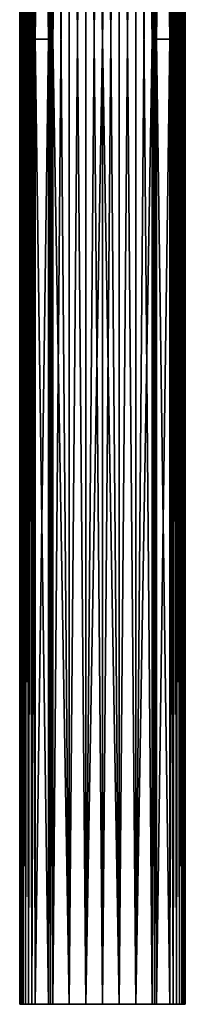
# Model space of a CAD drawing. Extents: x -100 to 100, y -1250 to 5.
# Tile 1 of 60: x -54 to 54, y -1250 to -612. Entities that reach past the tile are written whole.
import ezdxf

# ---------------------------------------------------------------- set-up
doc = ezdxf.new("R2010")
doc.units = 0
doc.header["$LTSCALE"] = 65.185185
for name, color, linetype in [('10', 7, 'CONTINUOUS'), ('11', 7, 'CONTINUOUS'), ('12', 7, 'CONTINUOUS'), ('13', 7, 'CONTINUOUS'), ('14', 7, 'CONTINUOUS'), ('15', 7, 'CONTINUOUS'), ('16', 7, 'CONTINUOUS'), ('17', 7, 'CONTINUOUS'), ('18', 7, 'CONTINUOUS'), ('19', 7, 'CONTINUOUS'), ('2', 7, 'CONTINUOUS'), ('20', 7, 'CONTINUOUS'), ('21', 7, 'CONTINUOUS'), ('22', 7, 'CONTINUOUS'), ('23', 7, 'CONTINUOUS'), ('24', 7, 'CONTINUOUS'), ('25', 7, 'CONTINUOUS'), ('26', 7, 'CONTINUOUS'), ('27', 7, 'CONTINUOUS'), ('28', 7, 'CONTINUOUS'), ('3', 7, 'CONTINUOUS'), ('4', 7, 'CONTINUOUS'), ('5', 7, 'CONTINUOUS'), ('6', 7, 'CONTINUOUS'), ('7', 7, 'CONTINUOUS'), ('8', 7, 'CONTINUOUS'), ('9', 7, 'CONTINUOUS')]:
    doc.layers.add(name, color=color, linetype=linetype)

msp = doc.modelspace()

# ---------------------------------------------------------------- linework, layer by layer
at = {"layer": '10', "color": 7, "linetype": 'CONTINUOUS'}
for points in [[(10.74, 0, 51.79), (0, 0, 51.6), (10.74, -1250, 51.79), (10.74, 0, 51.79)], [(0, 0, 51.6), (0, -625, 51.6), (10.74, -1250, 51.79), (0, 0, 51.6)], [(21.47, 0, 52.38), (10.74, 0, 51.79), (21.47, -1250, 52.38), (21.47, 0, 52.38)], [(21.47, -1250, 52.38), (10.74, 0, 51.79), (10.74, -1250, 51.79), (21.47, -1250, 52.38)], [(32.17, 0, 53.35), (21.47, 0, 52.38), (32.17, -625, 53.35), (32.17, 0, 53.35)], [(32.17, -625, 53.35), (21.47, 0, 52.38), (32.17, -1250, 53.35), (32.17, -625, 53.35)], [(32.17, -1250, 53.35), (21.47, 0, 52.38), (21.47, -1250, 52.38), (32.17, -1250, 53.35)], [(0, -625, 51.6), (0, -1250, 51.6), (10.74, -1250, 51.79), (0, -625, 51.6)]]:
    msp.add_3dface(points, dxfattribs=at)
at = {"layer": '11', "color": 7, "linetype": 'CONTINUOUS'}
for points in [[(33.53, 0, 53.46), (32.17, 0, 53.35), (33.53, -1250, 53.46), (33.53, 0, 53.46)], [(32.17, 0, 53.35), (32.17, -625, 53.35), (33.53, -1250, 53.46), (32.17, 0, 53.35)], [(34.89, 0, 53.5), (33.53, 0, 53.46), (34.89, -625, 53.5), (34.89, 0, 53.5)], [(34.89, -625, 53.5), (33.53, 0, 53.46), (34.89, -1250, 53.5), (34.89, -625, 53.5)], [(34.89, -1250, 53.5), (33.53, 0, 53.46), (33.53, -1250, 53.46), (34.89, -1250, 53.5)], [(32.17, -625, 53.35), (32.17, -1250, 53.35), (33.53, -1250, 53.46), (32.17, -625, 53.35)]]:
    msp.add_3dface(points, dxfattribs=at)
at = {"layer": '12', "color": 7, "linetype": 'CONTINUOUS'}
for points in [[(43.5, 0, 53.5), (34.89, 0, 53.5), (34.89, -625, 53.5), (43.5, 0, 53.5)], [(43.5, 0, 53.5), (34.89, -625, 53.5), (43.5, -625, 53.5), (43.5, 0, 53.5)], [(34.89, -625, 53.5), (34.89, -1250, 53.5), (43.5, -625, 53.5), (34.89, -625, 53.5)], [(43.5, -625, 53.5), (34.89, -1250, 53.5), (43.5, -1250, 53.5), (43.5, -625, 53.5)]]:
    msp.add_3dface(points, dxfattribs=at)
at = {"layer": '13', "color": 7, "linetype": 'CONTINUOUS'}
for points in [[(45.72, 0, 53.25), (43.5, 0, 53.5), (45.73, -1250, 53.25), (45.72, 0, 53.25)], [(43.5, 0, 53.5), (43.5, -625, 53.5), (45.73, -1250, 53.25), (43.5, 0, 53.5)], [(47.83, 0, 52.51), (45.72, 0, 53.25), (45.73, -1250, 53.25), (47.83, 0, 52.51)], [(47.84, -1250, 52.51), (47.83, 0, 52.51), (45.73, -1250, 53.25), (47.84, -1250, 52.51)], [(49.73, 0, 51.32), (47.83, 0, 52.51), (47.84, -1250, 52.51), (49.73, 0, 51.32)], [(49.74, -1250, 51.31), (49.73, 0, 51.32), (47.84, -1250, 52.51), (49.74, -1250, 51.31)], [(51.31, 0, 49.74), (49.73, 0, 51.32), (49.74, -1250, 51.31), (51.31, 0, 49.74)], [(51.32, -1250, 49.73), (51.31, 0, 49.74), (49.74, -1250, 51.31), (51.32, -1250, 49.73)], [(52.51, 0, 47.84), (51.31, 0, 49.74), (51.32, -1250, 49.73), (52.51, 0, 47.84)], [(52.51, -1250, 47.83), (52.51, 0, 47.84), (51.32, -1250, 49.73), (52.51, -1250, 47.83)], [(53.25, 0, 45.73), (52.51, 0, 47.84), (52.51, -1250, 47.83), (53.25, 0, 45.73)], [(53.25, -1250, 45.72), (53.25, 0, 45.73), (52.51, -1250, 47.83), (53.25, -1250, 45.72)], [(53.5, 0, 43.5), (53.25, 0, 45.73), (53.5, -625, 43.5), (53.5, 0, 43.5)], [(53.5, -625, 43.5), (53.25, 0, 45.73), (53.5, -1250, 43.5), (53.5, -625, 43.5)], [(53.5, -1250, 43.5), (53.25, 0, 45.73), (53.25, -1250, 45.72), (53.5, -1250, 43.5)], [(43.5, -625, 53.5), (43.5, -1250, 53.5), (45.73, -1250, 53.25), (43.5, -625, 53.5)]]:
    msp.add_3dface(points, dxfattribs=at)
at = {"layer": '14', "color": 7, "linetype": 'CONTINUOUS'}
for points in [[(53.5, 0, 34.89), (53.5, 0, 43.5), (53.5, -625, 43.5), (53.5, 0, 34.89)], [(53.5, 0, 34.89), (53.5, -625, 43.5), (53.5, -625, 34.89), (53.5, 0, 34.89)], [(53.5, -625, 43.5), (53.5, -1250, 43.5), (53.5, -625, 34.89), (53.5, -625, 43.5)], [(53.5, -625, 34.89), (53.5, -1250, 43.5), (53.5, -1250, 34.89), (53.5, -625, 34.89)]]:
    msp.add_3dface(points, dxfattribs=at)
at = {"layer": '15', "color": 7, "linetype": 'CONTINUOUS'}
for points in [[(53.35, 0, 32.17), (53.46, 0, 33.53), (53.35, -625, 32.17), (53.35, 0, 32.17)], [(53.35, -625, 32.17), (53.46, 0, 33.53), (53.35, -1250, 32.17), (53.35, -625, 32.17)], [(53.35, -1250, 32.17), (53.46, 0, 33.53), (53.46, -1250, 33.53), (53.35, -1250, 32.17)], [(53.46, 0, 33.53), (53.5, 0, 34.89), (53.46, -1250, 33.53), (53.46, 0, 33.53)], [(53.5, 0, 34.89), (53.5, -625, 34.89), (53.46, -1250, 33.53), (53.5, 0, 34.89)], [(53.5, -625, 34.89), (53.5, -1250, 34.89), (53.46, -1250, 33.53), (53.5, -625, 34.89)]]:
    msp.add_3dface(points, dxfattribs=at)
at = {"layer": '16', "color": 7, "linetype": 'CONTINUOUS'}
for points in [[(52.23, 0, -19.33), (51.67, 0, -6.45), (52.23, -1250, -19.33), (52.23, 0, -19.33)], [(51.67, 0, -6.45), (51.67, 0, 6.45), (51.67, -1250, -6.45), (51.67, 0, -6.45)], [(52.23, -1250, -19.33), (51.67, 0, -6.45), (51.67, -1250, -6.45), (52.23, -1250, -19.33)], [(51.67, 0, 6.45), (52.23, 0, 19.33), (51.67, -1250, 6.45), (51.67, 0, 6.45)], [(51.67, -1250, -6.45), (51.67, 0, 6.45), (51.67, -1250, 6.45), (51.67, -1250, -6.45)], [(51.67, -1250, 6.45), (52.23, 0, 19.33), (52.23, -1250, 19.33), (51.67, -1250, 6.45)], [(53.35, 0, -32.17), (52.23, 0, -19.33), (53.35, -625, -32.17), (53.35, 0, -32.17)], [(53.35, -625, -32.17), (52.23, 0, -19.33), (53.35, -1250, -32.17), (53.35, -625, -32.17)], [(53.35, -1250, -32.17), (52.23, 0, -19.33), (52.23, -1250, -19.33), (53.35, -1250, -32.17)], [(52.23, 0, 19.33), (53.35, 0, 32.17), (52.23, -1250, 19.33), (52.23, 0, 19.33)], [(53.35, 0, 32.17), (53.35, -625, 32.17), (52.23, -1250, 19.33), (53.35, 0, 32.17)], [(53.35, -625, 32.17), (53.35, -1250, 32.17), (52.23, -1250, 19.33), (53.35, -625, 32.17)]]:
    msp.add_3dface(points, dxfattribs=at)
at = {"layer": '17', "color": 7, "linetype": 'CONTINUOUS'}
for points in [[(53.46, 0, -33.53), (53.35, 0, -32.17), (53.46, -1250, -33.53), (53.46, 0, -33.53)], [(53.35, 0, -32.17), (53.35, -625, -32.17), (53.46, -1250, -33.53), (53.35, 0, -32.17)], [(53.5, 0, -34.89), (53.46, 0, -33.53), (53.5, -625, -34.89), (53.5, 0, -34.89)], [(53.5, -625, -34.89), (53.46, 0, -33.53), (53.5, -1250, -34.89), (53.5, -625, -34.89)], [(53.5, -1250, -34.89), (53.46, 0, -33.53), (53.46, -1250, -33.53), (53.5, -1250, -34.89)], [(53.35, -625, -32.17), (53.35, -1250, -32.17), (53.46, -1250, -33.53), (53.35, -625, -32.17)]]:
    msp.add_3dface(points, dxfattribs=at)
at = {"layer": '18', "color": 7, "linetype": 'CONTINUOUS'}
for points in [[(53.5, 0, -43.5), (53.5, 0, -34.89), (53.5, -625, -34.89), (53.5, 0, -43.5)], [(53.5, 0, -43.5), (53.5, -625, -34.89), (53.5, -625, -43.5), (53.5, 0, -43.5)], [(53.5, -625, -34.89), (53.5, -1250, -34.89), (53.5, -625, -43.5), (53.5, -625, -34.89)], [(53.5, -625, -43.5), (53.5, -1250, -34.89), (53.5, -1250, -43.5), (53.5, -625, -43.5)]]:
    msp.add_3dface(points, dxfattribs=at)
at = {"layer": '19', "color": 7, "linetype": 'CONTINUOUS'}
for points in [[(43.5, 0, -53.5), (45.73, 0, -53.25), (43.5, -625, -53.5), (43.5, 0, -53.5)], [(43.5, -625, -53.5), (45.73, 0, -53.25), (43.5, -1250, -53.5), (43.5, -625, -53.5)], [(43.5, -1250, -53.5), (45.73, 0, -53.25), (45.72, -1250, -53.25), (43.5, -1250, -53.5)], [(45.72, -1250, -53.25), (45.73, 0, -53.25), (47.83, -1250, -52.51), (45.72, -1250, -53.25)], [(45.73, 0, -53.25), (47.84, 0, -52.51), (47.83, -1250, -52.51), (45.73, 0, -53.25)], [(47.83, -1250, -52.51), (47.84, 0, -52.51), (49.73, -1250, -51.32), (47.83, -1250, -52.51)], [(47.84, 0, -52.51), (49.74, 0, -51.31), (49.73, -1250, -51.32), (47.84, 0, -52.51)], [(49.73, -1250, -51.32), (49.74, 0, -51.31), (51.31, -1250, -49.74), (49.73, -1250, -51.32)], [(49.74, 0, -51.31), (51.32, 0, -49.73), (51.31, -1250, -49.74), (49.74, 0, -51.31)], [(51.31, -1250, -49.74), (51.32, 0, -49.73), (52.51, -1250, -47.84), (51.31, -1250, -49.74)], [(51.32, 0, -49.73), (52.51, 0, -47.83), (52.51, -1250, -47.84), (51.32, 0, -49.73)], [(52.51, 0, -47.83), (53.25, 0, -45.72), (53.25, -1250, -45.73), (52.51, 0, -47.83)], [(52.51, -1250, -47.84), (52.51, 0, -47.83), (53.25, -1250, -45.73), (52.51, -1250, -47.84)], [(53.25, 0, -45.72), (53.5, 0, -43.5), (53.25, -1250, -45.73), (53.25, 0, -45.72)], [(53.5, 0, -43.5), (53.5, -625, -43.5), (53.25, -1250, -45.73), (53.5, 0, -43.5)], [(53.5, -625, -43.5), (53.5, -1250, -43.5), (53.25, -1250, -45.73), (53.5, -625, -43.5)]]:
    msp.add_3dface(points, dxfattribs=at)
at = {"layer": '2', "color": 7, "linetype": 'CONTINUOUS'}
for points in [[(-53.46, 0, -33.53), (-53.5, 0, -34.89), (-53.46, -1250, -33.53), (-53.46, 0, -33.53)], [(-53.46, -1250, -33.53), (-53.5, 0, -34.89), (-53.5, -625, -34.89), (-53.46, -1250, -33.53)], [(-53.35, 0, -32.17), (-53.46, 0, -33.53), (-53.35, -625, -32.17), (-53.35, 0, -32.17)], [(-53.35, -625, -32.17), (-53.46, 0, -33.53), (-53.35, -1250, -32.17), (-53.35, -625, -32.17)], [(-53.35, -1250, -32.17), (-53.46, 0, -33.53), (-53.46, -1250, -33.53), (-53.35, -1250, -32.17)], [(-53.5, -1250, -34.89), (-53.46, -1250, -33.53), (-53.5, -625, -34.89), (-53.5, -1250, -34.89)]]:
    msp.add_3dface(points, dxfattribs=at)
at = {"layer": '20', "color": 7, "linetype": 'CONTINUOUS'}
for points in [[(34.89, 0, -53.5), (43.5, 0, -53.5), (43.5, -625, -53.5), (34.89, 0, -53.5)], [(34.89, 0, -53.5), (43.5, -625, -53.5), (34.89, -625, -53.5), (34.89, 0, -53.5)], [(43.5, -625, -53.5), (43.5, -1250, -53.5), (34.89, -625, -53.5), (43.5, -625, -53.5)], [(34.89, -625, -53.5), (43.5, -1250, -53.5), (34.89, -1250, -53.5), (34.89, -625, -53.5)]]:
    msp.add_3dface(points, dxfattribs=at)
at = {"layer": '21', "color": 7, "linetype": 'CONTINUOUS'}
for points in [[(32.17, 0, -53.35), (33.53, 0, -53.46), (32.17, -625, -53.35), (32.17, 0, -53.35)], [(32.17, -625, -53.35), (33.53, 0, -53.46), (32.17, -1250, -53.35), (32.17, -625, -53.35)], [(32.17, -1250, -53.35), (33.53, 0, -53.46), (33.53, -1250, -53.46), (32.17, -1250, -53.35)], [(33.53, 0, -53.46), (34.89, 0, -53.5), (33.53, -1250, -53.46), (33.53, 0, -53.46)], [(34.89, 0, -53.5), (34.89, -625, -53.5), (33.53, -1250, -53.46), (34.89, 0, -53.5)], [(34.89, -625, -53.5), (34.89, -1250, -53.5), (33.53, -1250, -53.46), (34.89, -625, -53.5)]]:
    msp.add_3dface(points, dxfattribs=at)
at = {"layer": '22', "color": 7, "linetype": 'CONTINUOUS'}
for points in [[(0, 0, -51.6), (10.74, 0, -51.79), (0, -625, -51.6), (0, 0, -51.6)], [(0, -625, -51.6), (10.74, 0, -51.79), (0, -1250, -51.6), (0, -625, -51.6)], [(0, -1250, -51.6), (10.74, 0, -51.79), (10.74, -1250, -51.79), (0, -1250, -51.6)], [(10.74, 0, -51.79), (21.47, 0, -52.38), (10.74, -1250, -51.79), (10.74, 0, -51.79)], [(10.74, -1250, -51.79), (21.47, 0, -52.38), (21.47, -1250, -52.38), (10.74, -1250, -51.79)], [(21.47, 0, -52.38), (32.17, 0, -53.35), (21.47, -1250, -52.38), (21.47, 0, -52.38)], [(32.17, 0, -53.35), (32.17, -625, -53.35), (21.47, -1250, -52.38), (32.17, 0, -53.35)], [(32.17, -625, -53.35), (32.17, -1250, -53.35), (21.47, -1250, -52.38), (32.17, -625, -53.35)]]:
    msp.add_3dface(points, dxfattribs=at)
at = {"layer": '23', "color": 7, "linetype": 'CONTINUOUS'}
for points in [[(-32.17, 0, -53.35), (-21.47, 0, -52.38), (-32.17, -625, -53.35), (-32.17, 0, -53.35)], [(-32.17, -625, -53.35), (-21.47, 0, -52.38), (-32.17, -1250, -53.35), (-32.17, -625, -53.35)], [(-32.17, -1250, -53.35), (-21.47, 0, -52.38), (-21.47, -1250, -52.38), (-32.17, -1250, -53.35)], [(-21.47, 0, -52.38), (-10.74, 0, -51.79), (-21.47, -1250, -52.38), (-21.47, 0, -52.38)], [(-21.47, -1250, -52.38), (-10.74, 0, -51.79), (-10.74, -1250, -51.79), (-21.47, -1250, -52.38)], [(-10.74, 0, -51.79), (0, 0, -51.6), (-10.74, -1250, -51.79), (-10.74, 0, -51.79)], [(0, 0, -51.6), (0, -625, -51.6), (-10.74, -1250, -51.79), (0, 0, -51.6)], [(0, -625, -51.6), (0, -1250, -51.6), (-10.74, -1250, -51.79), (0, -625, -51.6)]]:
    msp.add_3dface(points, dxfattribs=at)
at = {"layer": '24', "color": 7, "linetype": 'CONTINUOUS'}
for points in [[(-34.89, 0, -53.5), (-33.53, 0, -53.46), (-34.89, -625, -53.5), (-34.89, 0, -53.5)], [(-34.89, -625, -53.5), (-33.53, 0, -53.46), (-34.89, -1250, -53.5), (-34.89, -625, -53.5)], [(-34.89, -1250, -53.5), (-33.53, 0, -53.46), (-33.53, -1250, -53.46), (-34.89, -1250, -53.5)], [(-33.53, 0, -53.46), (-32.17, 0, -53.35), (-33.53, -1250, -53.46), (-33.53, 0, -53.46)], [(-32.17, 0, -53.35), (-32.17, -625, -53.35), (-33.53, -1250, -53.46), (-32.17, 0, -53.35)], [(-32.17, -625, -53.35), (-32.17, -1250, -53.35), (-33.53, -1250, -53.46), (-32.17, -625, -53.35)]]:
    msp.add_3dface(points, dxfattribs=at)
at = {"layer": '25', "color": 7, "linetype": 'CONTINUOUS'}
for points in [[(-43.5, 0, -53.5), (-34.89, 0, -53.5), (-34.89, -625, -53.5), (-43.5, 0, -53.5)], [(-43.5, 0, -53.5), (-34.89, -625, -53.5), (-43.5, -625, -53.5), (-43.5, 0, -53.5)], [(-34.89, -625, -53.5), (-34.89, -1250, -53.5), (-43.5, -625, -53.5), (-34.89, -625, -53.5)], [(-43.5, -625, -53.5), (-34.89, -1250, -53.5), (-43.5, -1250, -53.5), (-43.5, -625, -53.5)]]:
    msp.add_3dface(points, dxfattribs=at)
at = {"layer": '26', "color": 7, "linetype": 'CONTINUOUS'}
for points in [[(-53.5, 0, -43.5), (-53.25, 0, -45.73), (-53.5, -625, -43.5), (-53.5, 0, -43.5)], [(-53.5, -625, -43.5), (-53.25, 0, -45.73), (-53.5, -1250, -43.5), (-53.5, -625, -43.5)], [(-53.5, -1250, -43.5), (-53.25, 0, -45.73), (-53.25, -1250, -45.72), (-53.5, -1250, -43.5)], [(-53.25, 0, -45.73), (-52.51, 0, -47.84), (-52.51, -1250, -47.83), (-53.25, 0, -45.73)], [(-53.25, -1250, -45.72), (-53.25, 0, -45.73), (-52.51, -1250, -47.83), (-53.25, -1250, -45.72)], [(-52.51, 0, -47.84), (-51.31, 0, -49.74), (-51.32, -1250, -49.73), (-52.51, 0, -47.84)], [(-52.51, -1250, -47.83), (-52.51, 0, -47.84), (-51.32, -1250, -49.73), (-52.51, -1250, -47.83)], [(-51.32, -1250, -49.73), (-51.31, 0, -49.74), (-49.74, -1250, -51.31), (-51.32, -1250, -49.73)], [(-51.31, 0, -49.74), (-49.73, 0, -51.32), (-49.74, -1250, -51.31), (-51.31, 0, -49.74)], [(-49.74, -1250, -51.31), (-49.73, 0, -51.32), (-47.84, -1250, -52.51), (-49.74, -1250, -51.31)], [(-49.73, 0, -51.32), (-47.83, 0, -52.51), (-47.84, -1250, -52.51), (-49.73, 0, -51.32)], [(-47.84, -1250, -52.51), (-47.83, 0, -52.51), (-45.73, -1250, -53.25), (-47.84, -1250, -52.51)], [(-47.83, 0, -52.51), (-45.72, 0, -53.25), (-45.73, -1250, -53.25), (-47.83, 0, -52.51)], [(-45.72, 0, -53.25), (-43.5, 0, -53.5), (-45.73, -1250, -53.25), (-45.72, 0, -53.25)], [(-43.5, 0, -53.5), (-43.5, -625, -53.5), (-45.73, -1250, -53.25), (-43.5, 0, -53.5)], [(-43.5, -625, -53.5), (-43.5, -1250, -53.5), (-45.73, -1250, -53.25), (-43.5, -625, -53.5)]]:
    msp.add_3dface(points, dxfattribs=at)
at = {"layer": '27', "color": 7, "linetype": 'CONTINUOUS'}
for points in [[(-53.5, 0, -34.89), (-53.5, 0, -43.5), (-53.5, -625, -43.5), (-53.5, 0, -34.89)], [(-53.5, -625, -34.89), (-53.5, 0, -34.89), (-53.5, -625, -43.5), (-53.5, -625, -34.89)], [(-53.5, -1250, -34.89), (-53.5, -625, -34.89), (-53.5, -1250, -43.5), (-53.5, -1250, -34.89)], [(-53.5, -625, -34.89), (-53.5, -625, -43.5), (-53.5, -1250, -43.5), (-53.5, -625, -34.89)]]:
    msp.add_3dface(points, dxfattribs=at)
at = {"layer": '28', "color": 7, "linetype": 'CONTINUOUS'}
for points in [[(-53.46, -1250, -33.53), (-53.5, -1250, -34.89), (-53.25, -1250, -45.72), (-53.46, -1250, -33.53)], [(-53.5, -1250, -34.89), (-53.5, -1250, -43.5), (-53.25, -1250, -45.72), (-53.5, -1250, -34.89)], [(-53.46, -1250, 33.53), (-53.35, -1250, 32.17), (-53.5, -1250, 43.5), (-53.46, -1250, 33.53)], [(-53.5, -1250, 43.5), (-53.35, -1250, 32.17), (-53.25, -1250, 45.73), (-53.5, -1250, 43.5)], [(-53.5, -1250, 34.89), (-53.46, -1250, 33.53), (-53.5, -1250, 43.5), (-53.5, -1250, 34.89)], [(-53.35, -1250, -32.17), (-53.46, -1250, -33.53), (-53.25, -1250, -45.72), (-53.35, -1250, -32.17)], [(-52.23, -1250, -19.33), (-53.35, -1250, -32.17), (-52.51, -1250, -47.83), (-52.23, -1250, -19.33)], [(-53.35, -1250, -32.17), (-53.25, -1250, -45.72), (-52.51, -1250, -47.83), (-53.35, -1250, -32.17)], [(-53.35, -1250, 32.17), (-52.23, -1250, 19.33), (-53.25, -1250, 45.73), (-53.35, -1250, 32.17)], [(-52.23, -1250, 19.33), (-52.51, -1250, 47.84), (-53.25, -1250, 45.73), (-52.23, -1250, 19.33)], [(-52.23, -1250, 19.33), (-51.67, -1250, 6.45), (-52.51, -1250, 47.84), (-52.23, -1250, 19.33)], [(-51.67, -1250, 6.45), (-51.31, -1250, 49.74), (-52.51, -1250, 47.84), (-51.67, -1250, 6.45)], [(-52.23, -1250, -19.33), (-52.51, -1250, -47.83), (-51.32, -1250, -49.73), (-52.23, -1250, -19.33)], [(-51.67, -1250, -6.45), (-52.23, -1250, -19.33), (-51.32, -1250, -49.73), (-51.67, -1250, -6.45)], [(-51.67, -1250, 6.45), (-51.67, -1250, -6.45), (-51.32, -1250, -49.73), (-51.67, -1250, 6.45)], [(-51.31, -1250, 49.74), (-51.67, -1250, 6.45), (-51.32, -1250, -49.73), (-51.31, -1250, 49.74)], [(-51.31, -1250, 49.74), (-51.32, -1250, -49.73), (-49.74, -1250, -51.31), (-51.31, -1250, 49.74)], [(-49.73, -1250, 51.32), (-51.31, -1250, 49.74), (-49.74, -1250, -51.31), (-49.73, -1250, 51.32)], [(-49.73, -1250, 51.32), (-49.74, -1250, -51.31), (-47.84, -1250, -52.51), (-49.73, -1250, 51.32)], [(-47.83, -1250, 52.51), (-49.73, -1250, 51.32), (-47.84, -1250, -52.51), (-47.83, -1250, 52.51)], [(-47.83, -1250, 52.51), (-47.84, -1250, -52.51), (-45.73, -1250, -53.25), (-47.83, -1250, 52.51)], [(-45.72, -1250, 53.25), (-47.83, -1250, 52.51), (-45.73, -1250, -53.25), (-45.72, -1250, 53.25)], [(-43.5, -1250, -53.5), (-45.72, -1250, 53.25), (-45.73, -1250, -53.25), (-43.5, -1250, -53.5)], [(-43.5, -1250, 53.5), (-45.72, -1250, 53.25), (-43.5, -1250, -53.5), (-43.5, -1250, 53.5)], [(-34.89, -1250, 53.5), (-43.5, -1250, 53.5), (-34.89, -1250, -53.5), (-34.89, -1250, 53.5)], [(-34.89, -1250, -53.5), (-43.5, -1250, 53.5), (-43.5, -1250, -53.5), (-34.89, -1250, -53.5)], [(-33.53, -1250, 53.46), (-34.89, -1250, 53.5), (-33.53, -1250, -53.46), (-33.53, -1250, 53.46)], [(-34.89, -1250, 53.5), (-34.89, -1250, -53.5), (-33.53, -1250, -53.46), (-34.89, -1250, 53.5)], [(-32.17, -1250, 53.35), (-33.53, -1250, 53.46), (-32.17, -1250, -53.35), (-32.17, -1250, 53.35)], [(-32.17, -1250, -53.35), (-33.53, -1250, 53.46), (-33.53, -1250, -53.46), (-32.17, -1250, -53.35)], [(-21.47, -1250, 52.38), (-32.17, -1250, 53.35), (-21.47, -1250, -52.38), (-21.47, -1250, 52.38)], [(-32.17, -1250, 53.35), (-32.17, -1250, -53.35), (-21.47, -1250, -52.38), (-32.17, -1250, 53.35)], [(-10.74, -1250, 51.79), (-21.47, -1250, 52.38), (-10.74, -1250, -51.79), (-10.74, -1250, 51.79)], [(-21.47, -1250, 52.38), (-21.47, -1250, -52.38), (-10.74, -1250, -51.79), (-21.47, -1250, 52.38)], [(0, -1250, 51.6), (-10.74, -1250, 51.79), (0, -1250, -51.6), (0, -1250, 51.6)], [(0, -1250, -51.6), (-10.74, -1250, 51.79), (-10.74, -1250, -51.79), (0, -1250, -51.6)], [(10.74, -1250, 51.79), (0, -1250, 51.6), (10.74, -1250, -51.79), (10.74, -1250, 51.79)], [(0, -1250, 51.6), (0, -1250, -51.6), (10.74, -1250, -51.79), (0, -1250, 51.6)], [(21.47, -1250, 52.38), (10.74, -1250, 51.79), (21.47, -1250, -52.38), (21.47, -1250, 52.38)], [(10.74, -1250, 51.79), (10.74, -1250, -51.79), (21.47, -1250, -52.38), (10.74, -1250, 51.79)], [(32.17, -1250, 53.35), (21.47, -1250, 52.38), (32.17, -1250, -53.35), (32.17, -1250, 53.35)], [(32.17, -1250, -53.35), (21.47, -1250, 52.38), (21.47, -1250, -52.38), (32.17, -1250, -53.35)], [(33.53, -1250, 53.46), (32.17, -1250, 53.35), (33.53, -1250, -53.46), (33.53, -1250, 53.46)], [(32.17, -1250, 53.35), (32.17, -1250, -53.35), (33.53, -1250, -53.46), (32.17, -1250, 53.35)], [(34.89, -1250, 53.5), (33.53, -1250, 53.46), (34.89, -1250, -53.5), (34.89, -1250, 53.5)], [(34.89, -1250, -53.5), (33.53, -1250, 53.46), (33.53, -1250, -53.46), (34.89, -1250, -53.5)], [(43.5, -1250, 53.5), (34.89, -1250, 53.5), (43.5, -1250, -53.5), (43.5, -1250, 53.5)], [(43.5, -1250, -53.5), (34.89, -1250, 53.5), (34.89, -1250, -53.5), (43.5, -1250, -53.5)], [(45.73, -1250, 53.25), (43.5, -1250, 53.5), (45.72, -1250, -53.25), (45.73, -1250, 53.25)], [(43.5, -1250, 53.5), (43.5, -1250, -53.5), (45.72, -1250, -53.25), (43.5, -1250, 53.5)], [(45.73, -1250, 53.25), (45.72, -1250, -53.25), (47.83, -1250, -52.51), (45.73, -1250, 53.25)], [(47.84, -1250, 52.51), (45.73, -1250, 53.25), (47.83, -1250, -52.51), (47.84, -1250, 52.51)], [(47.84, -1250, 52.51), (47.83, -1250, -52.51), (49.73, -1250, -51.32), (47.84, -1250, 52.51)], [(49.74, -1250, 51.31), (47.84, -1250, 52.51), (49.73, -1250, -51.32), (49.74, -1250, 51.31)], [(49.74, -1250, 51.31), (49.73, -1250, -51.32), (51.31, -1250, -49.74), (49.74, -1250, 51.31)], [(51.32, -1250, 49.73), (49.74, -1250, 51.31), (51.31, -1250, -49.74), (51.32, -1250, 49.73)], [(51.67, -1250, -6.45), (51.32, -1250, 49.73), (51.31, -1250, -49.74), (51.67, -1250, -6.45)], [(51.67, -1250, -6.45), (51.31, -1250, -49.74), (52.51, -1250, -47.84), (51.67, -1250, -6.45)], [(52.51, -1250, 47.83), (51.32, -1250, 49.73), (52.23, -1250, 19.33), (52.51, -1250, 47.83)], [(51.32, -1250, 49.73), (51.67, -1250, -6.45), (51.67, -1250, 6.45), (51.32, -1250, 49.73)], [(51.32, -1250, 49.73), (51.67, -1250, 6.45), (52.23, -1250, 19.33), (51.32, -1250, 49.73)], [(52.23, -1250, -19.33), (51.67, -1250, -6.45), (52.51, -1250, -47.84), (52.23, -1250, -19.33)], [(53.35, -1250, 32.17), (52.51, -1250, 47.83), (52.23, -1250, 19.33), (53.35, -1250, 32.17)], [(53.35, -1250, -32.17), (52.23, -1250, -19.33), (53.25, -1250, -45.73), (53.35, -1250, -32.17)], [(52.23, -1250, -19.33), (52.51, -1250, -47.84), (53.25, -1250, -45.73), (52.23, -1250, -19.33)], [(53.25, -1250, 45.72), (52.51, -1250, 47.83), (53.35, -1250, 32.17), (53.25, -1250, 45.72)], [(53.5, -1250, 43.5), (53.25, -1250, 45.72), (53.5, -1250, 34.89), (53.5, -1250, 43.5)], [(53.5, -1250, 34.89), (53.25, -1250, 45.72), (53.46, -1250, 33.53), (53.5, -1250, 34.89)], [(53.25, -1250, 45.72), (53.35, -1250, 32.17), (53.46, -1250, 33.53), (53.25, -1250, 45.72)], [(53.5, -1250, -43.5), (53.35, -1250, -32.17), (53.25, -1250, -45.73), (53.5, -1250, -43.5)], [(53.46, -1250, -33.53), (53.35, -1250, -32.17), (53.5, -1250, -43.5), (53.46, -1250, -33.53)], [(53.5, -1250, -34.89), (53.46, -1250, -33.53), (53.5, -1250, -43.5), (53.5, -1250, -34.89)]]:
    msp.add_3dface(points, dxfattribs=at)
at = {"layer": '3', "color": 7, "linetype": 'CONTINUOUS'}
for points in [[(-52.23, 0, -19.33), (-53.35, 0, -32.17), (-52.23, -1250, -19.33), (-52.23, 0, -19.33)], [(-53.35, 0, -32.17), (-53.35, -625, -32.17), (-52.23, -1250, -19.33), (-53.35, 0, -32.17)], [(-53.35, 0, 32.17), (-52.23, 0, 19.33), (-53.35, -625, 32.17), (-53.35, 0, 32.17)], [(-53.35, -625, 32.17), (-52.23, 0, 19.33), (-53.35, -1250, 32.17), (-53.35, -625, 32.17)], [(-53.35, -1250, 32.17), (-52.23, 0, 19.33), (-52.23, -1250, 19.33), (-53.35, -1250, 32.17)], [(-52.23, 0, 19.33), (-51.67, 0, 6.45), (-52.23, -1250, 19.33), (-52.23, 0, 19.33)], [(-52.23, -1250, 19.33), (-51.67, 0, 6.45), (-51.67, -1250, 6.45), (-52.23, -1250, 19.33)], [(-51.67, 0, -6.45), (-52.23, 0, -19.33), (-51.67, -1250, -6.45), (-51.67, 0, -6.45)], [(-51.67, -1250, -6.45), (-52.23, 0, -19.33), (-52.23, -1250, -19.33), (-51.67, -1250, -6.45)], [(-51.67, 0, 6.45), (-51.67, 0, -6.45), (-51.67, -1250, 6.45), (-51.67, 0, 6.45)], [(-51.67, -1250, 6.45), (-51.67, 0, -6.45), (-51.67, -1250, -6.45), (-51.67, -1250, 6.45)], [(-53.35, -625, -32.17), (-53.35, -1250, -32.17), (-52.23, -1250, -19.33), (-53.35, -625, -32.17)]]:
    msp.add_3dface(points, dxfattribs=at)
at = {"layer": '4', "color": 7, "linetype": 'CONTINUOUS'}
for points in [[(-53.5, 0, 34.89), (-53.46, 0, 33.53), (-53.5, -625, 34.89), (-53.5, 0, 34.89)], [(-53.5, -625, 34.89), (-53.46, 0, 33.53), (-53.5, -1250, 34.89), (-53.5, -625, 34.89)], [(-53.5, -1250, 34.89), (-53.46, 0, 33.53), (-53.46, -1250, 33.53), (-53.5, -1250, 34.89)], [(-53.46, 0, 33.53), (-53.35, 0, 32.17), (-53.46, -1250, 33.53), (-53.46, 0, 33.53)], [(-53.35, 0, 32.17), (-53.35, -625, 32.17), (-53.46, -1250, 33.53), (-53.35, 0, 32.17)], [(-53.35, -625, 32.17), (-53.35, -1250, 32.17), (-53.46, -1250, 33.53), (-53.35, -625, 32.17)]]:
    msp.add_3dface(points, dxfattribs=at)
at = {"layer": '5', "color": 7, "linetype": 'CONTINUOUS'}
for points in [[(-53.5, 0, 43.5), (-53.5, 0, 34.89), (-53.5, -625, 34.89), (-53.5, 0, 43.5)], [(-53.5, 0, 43.5), (-53.5, -625, 34.89), (-53.5, -625, 43.5), (-53.5, 0, 43.5)], [(-53.5, -625, 34.89), (-53.5, -1250, 34.89), (-53.5, -625, 43.5), (-53.5, -625, 34.89)], [(-53.5, -625, 43.5), (-53.5, -1250, 34.89), (-53.5, -1250, 43.5), (-53.5, -625, 43.5)]]:
    msp.add_3dface(points, dxfattribs=at)
at = {"layer": '6', "color": 7, "linetype": 'CONTINUOUS'}
for points in [[(-53.25, 0, 45.72), (-53.5, 0, 43.5), (-53.25, -1250, 45.73), (-53.25, 0, 45.72)], [(-53.5, 0, 43.5), (-53.5, -625, 43.5), (-53.25, -1250, 45.73), (-53.5, 0, 43.5)], [(-52.51, 0, 47.83), (-53.25, 0, 45.72), (-53.25, -1250, 45.73), (-52.51, 0, 47.83)], [(-52.51, -1250, 47.84), (-52.51, 0, 47.83), (-53.25, -1250, 45.73), (-52.51, -1250, 47.84)], [(-51.32, 0, 49.73), (-52.51, 0, 47.83), (-52.51, -1250, 47.84), (-51.32, 0, 49.73)], [(-51.31, -1250, 49.74), (-51.32, 0, 49.73), (-52.51, -1250, 47.84), (-51.31, -1250, 49.74)], [(-49.74, 0, 51.31), (-51.32, 0, 49.73), (-51.31, -1250, 49.74), (-49.74, 0, 51.31)], [(-49.73, -1250, 51.32), (-49.74, 0, 51.31), (-51.31, -1250, 49.74), (-49.73, -1250, 51.32)], [(-47.84, 0, 52.51), (-49.74, 0, 51.31), (-49.73, -1250, 51.32), (-47.84, 0, 52.51)], [(-47.83, -1250, 52.51), (-47.84, 0, 52.51), (-49.73, -1250, 51.32), (-47.83, -1250, 52.51)], [(-45.73, 0, 53.25), (-47.84, 0, 52.51), (-47.83, -1250, 52.51), (-45.73, 0, 53.25)], [(-45.72, -1250, 53.25), (-45.73, 0, 53.25), (-47.83, -1250, 52.51), (-45.72, -1250, 53.25)], [(-43.5, 0, 53.5), (-45.73, 0, 53.25), (-43.5, -625, 53.5), (-43.5, 0, 53.5)], [(-43.5, -625, 53.5), (-45.73, 0, 53.25), (-43.5, -1250, 53.5), (-43.5, -625, 53.5)], [(-43.5, -1250, 53.5), (-45.73, 0, 53.25), (-45.72, -1250, 53.25), (-43.5, -1250, 53.5)], [(-53.5, -625, 43.5), (-53.5, -1250, 43.5), (-53.25, -1250, 45.73), (-53.5, -625, 43.5)]]:
    msp.add_3dface(points, dxfattribs=at)
at = {"layer": '7', "color": 7, "linetype": 'CONTINUOUS'}
for points in [[(-34.89, 0, 53.5), (-43.5, 0, 53.5), (-43.5, -625, 53.5), (-34.89, 0, 53.5)], [(-34.89, 0, 53.5), (-43.5, -625, 53.5), (-34.89, -625, 53.5), (-34.89, 0, 53.5)], [(-43.5, -625, 53.5), (-43.5, -1250, 53.5), (-34.89, -625, 53.5), (-43.5, -625, 53.5)], [(-34.89, -625, 53.5), (-43.5, -1250, 53.5), (-34.89, -1250, 53.5), (-34.89, -625, 53.5)]]:
    msp.add_3dface(points, dxfattribs=at)
at = {"layer": '8', "color": 7, "linetype": 'CONTINUOUS'}
for points in [[(-33.53, 0, 53.46), (-34.89, 0, 53.5), (-33.53, -1250, 53.46), (-33.53, 0, 53.46)], [(-34.89, 0, 53.5), (-34.89, -625, 53.5), (-33.53, -1250, 53.46), (-34.89, 0, 53.5)], [(-32.17, 0, 53.35), (-33.53, 0, 53.46), (-32.17, -625, 53.35), (-32.17, 0, 53.35)], [(-32.17, -625, 53.35), (-33.53, 0, 53.46), (-32.17, -1250, 53.35), (-32.17, -625, 53.35)], [(-32.17, -1250, 53.35), (-33.53, 0, 53.46), (-33.53, -1250, 53.46), (-32.17, -1250, 53.35)], [(-34.89, -625, 53.5), (-34.89, -1250, 53.5), (-33.53, -1250, 53.46), (-34.89, -625, 53.5)]]:
    msp.add_3dface(points, dxfattribs=at)
at = {"layer": '9', "color": 7, "linetype": 'CONTINUOUS'}
for points in [[(-21.47, 0, 52.38), (-32.17, 0, 53.35), (-21.47, -1250, 52.38), (-21.47, 0, 52.38)], [(-32.17, 0, 53.35), (-32.17, -625, 53.35), (-21.47, -1250, 52.38), (-32.17, 0, 53.35)], [(-10.74, 0, 51.79), (-21.47, 0, 52.38), (-10.74, -1250, 51.79), (-10.74, 0, 51.79)], [(-10.74, -1250, 51.79), (-21.47, 0, 52.38), (-21.47, -1250, 52.38), (-10.74, -1250, 51.79)], [(0, 0, 51.6), (-10.74, 0, 51.79), (0, -625, 51.6), (0, 0, 51.6)], [(0, -625, 51.6), (-10.74, 0, 51.79), (0, -1250, 51.6), (0, -625, 51.6)], [(0, -1250, 51.6), (-10.74, 0, 51.79), (-10.74, -1250, 51.79), (0, -1250, 51.6)], [(-32.17, -625, 53.35), (-32.17, -1250, 53.35), (-21.47, -1250, 52.38), (-32.17, -625, 53.35)]]:
    msp.add_3dface(points, dxfattribs=at)

doc.saveas('drawing.dxf')
